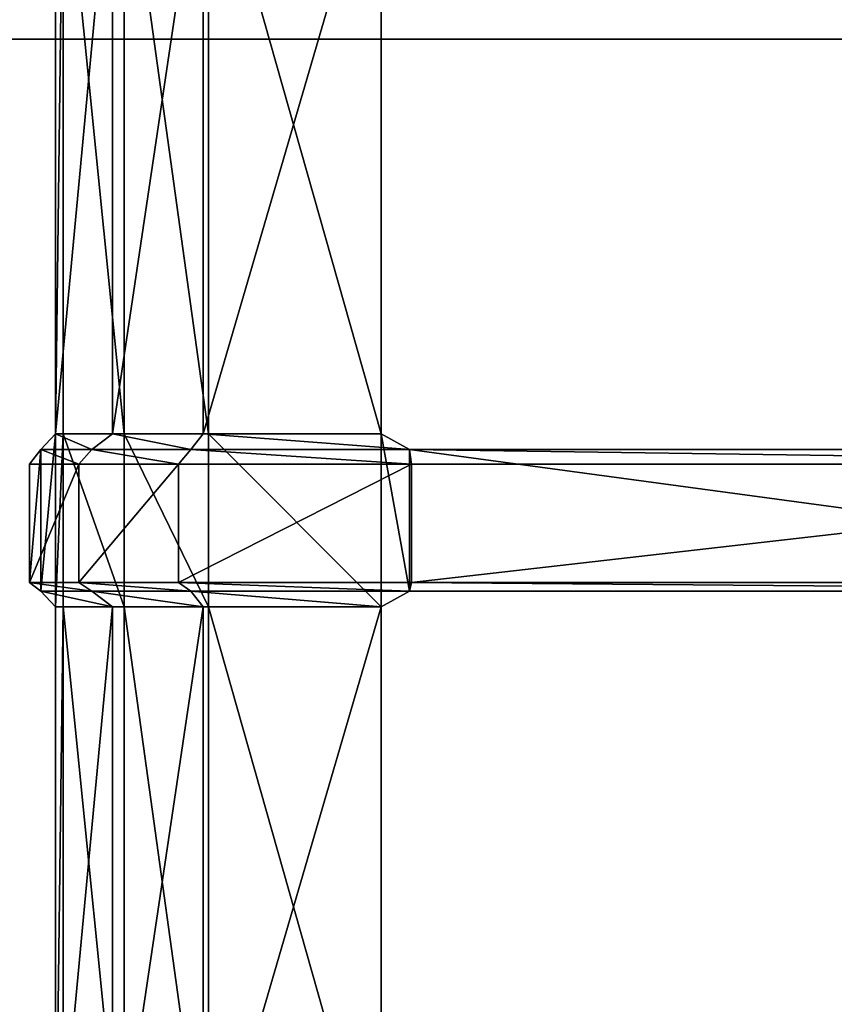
# Model space of a CAD drawing. Extents: x 0 to 31, y 0 to 21.2.
# Tile 227 of 256: x 10.2 to 12.1, y 11.1 to 13.4. Entities that reach past the tile are written whole.
import ezdxf

# ---------------------------------------------------------------- set-up
doc = ezdxf.new("R2010")
doc.units = 0
doc.header["$MEASUREMENT"] = 0
doc.layers.get('0').update_dxf_attribs({"color": 13, "linetype": 'CONTINUOUS'})
for name, color, linetype in [('CAST_IRON', 250, 'CONTINUOUS'), ('GALVANIZED_METAL', 252, 'CONTINUOUS'), ('GRATES', 250, 'CONTINUOUS')]:
    doc.layers.add(name, color=color, linetype=linetype)

# ---------------------------------------------------------------- blocks, each defined once
blk = doc.blocks.new('NGM5058UC_TRADECAD_DXF')
at = {"layer": 'CAST_IRON', "color": 0}
blk.add_line((6.1889, 2.72605, -0.18725), (-6.4489, 2.72605, -0.18725), dxfattribs=at)
blk.add_line((6.1889, 2.72605, -0.18725), (-6.4489, 2.72605, -0.18725), dxfattribs=at)
at = {"layer": 'GRATES', "color": 0}
for p, q in [((-5.2144, 3.22635, 0.98805), (-5.2144, 1.80565, 0.98805)), ((-5.2144, 3.22635, 0.98805), (-5.2144, 1.80565, 0.98805)), ((-5.1964, 1.80565, 0.70725), (-5.1964, 3.22635, 0.70725)), ((-5.1964, 1.80565, 0.70725), (-5.1964, 3.22635, 0.70725)), ((-5.0813, 1.80565, 0.98805), (-5.0813, 3.22635, 0.98805)), ((-5.0813, 1.80565, 0.98805), (-5.0813, 3.22635, 0.98805)), ((-5.054, 3.22635, 0.70725), (-5.054, 1.80565, 0.70725)), ((-5.054, 3.22635, 0.70725), (-5.054, 1.80565, 0.70725)), ((-4.8702, 1.80565, 0.98805), (-4.8702, 3.22635, 0.98805)), ((-4.8702, 1.80565, 0.98805), (-4.8702, 3.22635, 0.98805)), ((-4.8575, 3.22635, 0.70725), (-4.8575, 1.80565, 0.70725)), ((-4.8575, 3.22635, 0.70725), (-4.8575, 1.80565, 0.70725)), ((-4.4554, 3.22635, 0.70725), (-4.4554, 1.80565, 0.70725)), ((-4.4554, 1.80565, 0.98805), (-4.4554, 3.22635, 0.98805)), ((-4.4554, 1.80565, 0.98805), (-4.4554, 3.22635, 0.98805)), ((-4.4554, 3.22635, 0.70725), (-4.4554, 1.80565, 0.70725)), ((-5.2144, 1.80565, 0.98805), (-5.2486, 1.76955, 1.46245)), ((-5.2144, 1.80565, 0.98805), (-5.2486, 1.76955, 1.46245)), ((-5.2144, 1.80565, 0.98805), (-5.1964, 1.80565, 0.70725)), ((-5.2144, 1.80565, 0.98805), (-5.1964, 1.80565, 0.70725)), ((-5.2144, 1.80565, 0.98805), (-5.2144, 1.40255, 0.98805)), ((-5.2144, 1.80565, 0.98805), (-5.2144, 1.40255, 0.98805)), ((-5.0813, 1.80565, 0.98805), (-5.2144, 1.80565, 0.98805)), ((-5.0813, 1.80565, 0.98805), (-5.2144, 1.80565, 0.98805)), ((-5.1964, 1.40255, 0.70725), (-5.1964, 1.80565, 0.70725)), ((-5.054, 1.80565, 0.70725), (-5.1964, 1.80565, 0.70725)), ((-5.1964, 1.40255, 0.70725), (-5.1964, 1.80565, 0.70725)), ((-5.054, 1.80565, 0.70725), (-5.1964, 1.80565, 0.70725)), ((-5.1294, 1.76955, 1.46245), (-5.0813, 1.80565, 0.98805)), ((-5.1294, 1.76955, 1.46245), (-5.0813, 1.80565, 0.98805)), ((-4.8702, 1.80565, 0.98805), (-5.0813, 1.80565, 0.98805)), ((-4.8702, 1.80565, 0.98805), (-5.0813, 1.80565, 0.98805)), ((-4.8575, 1.80565, 0.70725), (-5.054, 1.80565, 0.70725)), ((-5.054, 1.80565, 0.70725), (-5.054, 1.40255, 0.70725)), ((-4.8575, 1.80565, 0.70725), (-5.054, 1.80565, 0.70725)), ((-5.054, 1.80565, 0.70725), (-5.054, 1.40255, 0.70725)), ((-4.8702, 1.80565, 0.98805), (-4.899, 1.76955, 1.46245)), ((-4.8702, 1.80565, 0.98805), (-4.899, 1.76955, 1.46245)), ((-4.4554, 1.80565, 0.98805), (-4.8702, 1.80565, 0.98805)), ((-4.4554, 1.80565, 0.98805), (-4.8702, 1.80565, 0.98805)), ((-4.4554, 1.80565, 0.70725), (-4.8575, 1.80565, 0.70725)), ((-4.8575, 1.80565, 0.70725), (-4.8575, 1.40255, 0.70725)), ((-4.4554, 1.80565, 0.70725), (-4.8575, 1.80565, 0.70725)), ((-4.8575, 1.80565, 0.70725), (-4.8575, 1.40255, 0.70725)), ((-4.4554, 1.40255, 0.70725), (-4.4554, 1.80565, 0.70725)), ((-4.4554, 1.80565, 0.70725), (-4.4554, 1.80565, 0.98805)), ((-4.4554, 1.80565, 0.70725), (-4.4554, 1.80565, 0.98805)), ((-4.4554, 1.40255, 0.70725), (-4.4554, 1.80565, 0.70725)), ((-4.4554, 1.40255, 0.98805), (-4.4554, 1.80565, 0.98805)), ((-4.4554, 1.80565, 0.98805), (-4.3891, 1.76955, 1.46245)), ((-4.4554, 1.80565, 0.98805), (-4.3891, 1.76955, 1.46245)), ((-4.4554, 1.40255, 0.98805), (-4.4554, 1.80565, 0.98805)), ((-5.2486, 1.76955, 1.46245), (-5.275, 1.73535, 1.82395)), ((-5.2486, 1.76955, 1.46245), (-5.275, 1.73535, 1.82395)), ((-5.2486, 1.43905, 1.46245), (-5.2486, 1.76955, 1.46245)), ((-5.2486, 1.43905, 1.46245), (-5.2486, 1.76955, 1.46245)), ((-5.2486, 1.76955, 1.46245), (-5.1294, 1.76955, 1.46245)), ((-5.2486, 1.76955, 1.46245), (-5.1294, 1.76955, 1.46245)), ((-5.1294, 1.76955, 1.46245), (-5.1603, 1.73535, 1.82395)), ((-5.1294, 1.76955, 1.46245), (-5.1603, 1.73535, 1.82395)), ((-4.899, 1.76955, 1.46245), (-5.1294, 1.76955, 1.46245)), ((-4.899, 1.76955, 1.46245), (-5.1294, 1.76955, 1.46245)), ((-4.9278, 1.73535, 1.82395), (-4.899, 1.76955, 1.46245)), ((-4.9278, 1.73535, 1.82395), (-4.899, 1.76955, 1.46245)), ((-4.899, 1.76955, 1.46245), (-4.3891, 1.76955, 1.46245)), ((-4.899, 1.76955, 1.46245), (-4.3891, 1.76955, 1.46245)), ((-4.3891, 1.76955, 1.46245), (-4.3843, 1.73535, 1.82395)), ((-4.3891, 1.43905, 1.46245), (-4.3891, 1.76955, 1.46245)), ((-1.947, 1.76955, 1.46245), (-4.3891, 1.76955, 1.46245)), ((-4.3891, 1.43905, 1.46245), (-4.3891, 1.76955, 1.46245)), ((-4.3891, 1.76955, 1.46245), (-4.3843, 1.73535, 1.82395)), ((-1.947, 1.76955, 1.46245), (-4.3891, 1.76955, 1.46245)), ((-5.275, 1.73535, 1.82395), (-5.275, 1.45955, 1.82395)), ((-5.1603, 1.73535, 1.82395), (-5.275, 1.73535, 1.82395)), ((-5.275, 1.73535, 1.82395), (-5.275, 1.45955, 1.82395)), ((-5.1603, 1.73535, 1.82395), (-5.275, 1.73535, 1.82395)), ((-5.1603, 1.45955, 1.82395), (-5.1603, 1.73535, 1.82395)), ((-5.1603, 1.73535, 1.82395), (-4.9278, 1.73535, 1.82395)), ((-5.1603, 1.73535, 1.82395), (-4.9278, 1.73535, 1.82395)), ((-5.1603, 1.45955, 1.82395), (-5.1603, 1.73535, 1.82395)), ((-4.9278, 1.45955, 1.82395), (-4.9278, 1.73535, 1.82395)), ((-4.9278, 1.73535, 1.82395), (-4.3843, 1.73535, 1.82395)), ((-4.9278, 1.73535, 1.82395), (-4.3843, 1.73535, 1.82395)), ((-4.9278, 1.45955, 1.82395), (-4.9278, 1.73535, 1.82395)), ((-4.3843, 1.73535, 1.82395), (-4.3843, 1.45955, 1.82395)), ((-4.3843, 1.73535, 1.82395), (-4.3843, 1.45955, 1.82395)), ((-4.3843, 1.73535, 1.82395), (-1.9726, 1.73535, 1.82395)), ((-4.3843, 1.73535, 1.82395), (-1.9726, 1.73535, 1.82395)), ((-5.275, 1.45955, 1.82395), (-5.2486, 1.43905, 1.46245)), ((-5.1603, 1.45955, 1.82395), (-5.275, 1.45955, 1.82395)), ((-5.1603, 1.45955, 1.82395), (-5.275, 1.45955, 1.82395)), ((-5.275, 1.45955, 1.82395), (-5.2486, 1.43905, 1.46245)), ((-4.9278, 1.45955, 1.82395), (-5.1603, 1.45955, 1.82395)), ((-4.9278, 1.45955, 1.82395), (-5.1603, 1.45955, 1.82395)), ((-5.1294, 1.43905, 1.46245), (-5.1603, 1.45955, 1.82395)), ((-5.1294, 1.43905, 1.46245), (-5.1603, 1.45955, 1.82395)), ((-4.3843, 1.45955, 1.82395), (-4.9278, 1.45955, 1.82395)), ((-4.9278, 1.45955, 1.82395), (-4.899, 1.43905, 1.46245)), ((-4.3843, 1.45955, 1.82395), (-4.9278, 1.45955, 1.82395)), ((-4.9278, 1.45955, 1.82395), (-4.899, 1.43905, 1.46245)), ((-4.3843, 1.45955, 1.82395), (-4.3891, 1.43905, 1.46245)), ((-4.3843, 1.45955, 1.82395), (-4.3891, 1.43905, 1.46245)), ((-1.9726, 1.45955, 1.82395), (-4.3843, 1.45955, 1.82395)), ((-1.9726, 1.45955, 1.82395), (-4.3843, 1.45955, 1.82395)), ((-5.2486, 1.43905, 1.46245), (-5.1294, 1.43905, 1.46245)), ((-5.2144, 1.40255, 0.98805), (-5.2486, 1.43905, 1.46245)), ((-5.2144, 1.40255, 0.98805), (-5.2486, 1.43905, 1.46245)), ((-5.2486, 1.43905, 1.46245), (-5.1294, 1.43905, 1.46245)), ((-4.899, 1.43905, 1.46245), (-5.1294, 1.43905, 1.46245)), ((-5.1294, 1.43905, 1.46245), (-5.0813, 1.40255, 0.98805)), ((-4.899, 1.43905, 1.46245), (-5.1294, 1.43905, 1.46245)), ((-5.1294, 1.43905, 1.46245), (-5.0813, 1.40255, 0.98805)), ((-4.899, 1.43905, 1.46245), (-4.3891, 1.43905, 1.46245)), ((-4.8702, 1.40255, 0.98805), (-4.899, 1.43905, 1.46245)), ((-4.899, 1.43905, 1.46245), (-4.3891, 1.43905, 1.46245)), ((-4.8702, 1.40255, 0.98805), (-4.899, 1.43905, 1.46245)), ((-4.3891, 1.43905, 1.46245), (-4.4554, 1.40255, 0.98805)), ((-4.3891, 1.43905, 1.46245), (-4.4554, 1.40255, 0.98805)), ((-1.947, 1.43905, 1.46245), (-4.3891, 1.43905, 1.46245)), ((-1.947, 1.43905, 1.46245), (-4.3891, 1.43905, 1.46245)), ((-5.2144, 1.40255, 0.98805), (-5.1964, 1.40255, 0.70725)), ((-5.2144, 1.40255, 0.98805), (-5.1964, 1.40255, 0.70725)), ((-5.2144, 1.40255, 0.98805), (-5.2144, -0.01775, 0.98805)), ((-5.0813, 1.40255, 0.98805), (-5.2144, 1.40255, 0.98805)), ((-5.2144, 1.40255, 0.98805), (-5.2144, -0.01775, 0.98805)), ((-5.0813, 1.40255, 0.98805), (-5.2144, 1.40255, 0.98805)), ((-5.1964, -0.01775, 0.70725), (-5.1964, 1.40255, 0.70725)), ((-5.054, 1.40255, 0.70725), (-5.1964, 1.40255, 0.70725)), ((-5.1964, -0.01775, 0.70725), (-5.1964, 1.40255, 0.70725)), ((-5.054, 1.40255, 0.70725), (-5.1964, 1.40255, 0.70725)), ((-5.0813, -0.01775, 0.98805), (-5.0813, 1.40255, 0.98805)), ((-5.0813, 1.40255, 0.98805), (-4.8702, 1.40255, 0.98805)), ((-5.0813, 1.40255, 0.98805), (-4.8702, 1.40255, 0.98805)), ((-5.0813, -0.01775, 0.98805), (-5.0813, 1.40255, 0.98805)), ((-4.8575, 1.40255, 0.70725), (-5.054, 1.40255, 0.70725)), ((-5.054, 1.40255, 0.70725), (-5.054, -0.01775, 0.70725)), ((-4.8575, 1.40255, 0.70725), (-5.054, 1.40255, 0.70725)), ((-5.054, 1.40255, 0.70725), (-5.054, -0.01775, 0.70725)), ((-4.8702, -0.01775, 0.98805), (-4.8702, 1.40255, 0.98805)), ((-4.8702, 1.40255, 0.98805), (-4.4554, 1.40255, 0.98805)), ((-4.8702, 1.40255, 0.98805), (-4.4554, 1.40255, 0.98805)), ((-4.8702, -0.01775, 0.98805), (-4.8702, 1.40255, 0.98805)), ((-4.8575, 1.40255, 0.70725), (-4.4554, 1.40255, 0.70725)), ((-4.8575, 1.40255, 0.70725), (-4.4554, 1.40255, 0.70725)), ((-4.8575, 1.40255, 0.70725), (-4.8575, -0.01775, 0.70725)), ((-4.8575, 1.40255, 0.70725), (-4.8575, -0.01775, 0.70725)), ((-4.4554, 1.40255, 0.70725), (-4.4554, 1.40255, 0.98805)), ((-4.4554, -0.01775, 0.70725), (-4.4554, 1.40255, 0.70725)), ((-4.4554, 1.40255, 0.98805), (-4.4554, -0.01775, 0.98805)), ((-4.4554, 1.40255, 0.70725), (-4.4554, 1.40255, 0.98805)), ((-4.4554, -0.01775, 0.70725), (-4.4554, 1.40255, 0.70725)), ((-4.4554, 1.40255, 0.98805), (-4.4554, -0.01775, 0.98805))]:
    blk.add_line(p, q, dxfattribs=at)
at = {"layer": 'CAST_IRON', "color": 0}
mesh = blk.add_polyface(dxfattribs=at)
corners = [(6.2156, 8.55555, -0.18725), (-6.4489, 2.72605, -0.18725), (-6.4756, 8.55555, -0.18725), (6.1889, 2.72605, -0.18725)]
mesh.append_faces([[corners[k] for k in face] for face in [(0, 1, 2), (1, 0, 3)]], dxfattribs={"vtx0": -1, "color": 0})
mesh = blk.add_polyface(dxfattribs=at)
corners = [(6.1889, 2.72605, -0.18725), (-6.4222, -4.78625, -0.18725), (-6.4489, 2.72605, -0.18725), (6.1622, -4.78625, -0.18725)]
mesh.append_faces([[corners[k] for k in face] for face in [(0, 1, 2), (1, 0, 3)]], dxfattribs={"vtx0": -1, "color": 0})
at = {"layer": 'GALVANIZED_METAL', "color": 0}
mesh = blk.add_polyface(dxfattribs=at)
corners = [(-14.2165, -9.41305, -1.89865), (14.216, 9.40775, -1.89865), (-14.3866, -9.24295, -1.89865), (14.386, 9.23775, -1.89865)]
mesh.append_faces([[corners[k] for k in face] for face in [(0, 1, 2), (1, 0, 3)]], dxfattribs={"vtx0": -1, "color": 0})
mesh = blk.add_polyface(dxfattribs=at)
corners = [(14.216, 9.40775, -1.89865), (-14.2165, 9.40775, -1.89865), (-14.3866, -9.24295, -1.89865)]
mesh.append_faces([[corners[k] for k in face] for face in [(0, 1, 2)]], dxfattribs={"color": 0})
mesh = blk.add_polyface(dxfattribs=at)
corners = [(14.386, 9.23775, -1.89865), (-14.2165, -9.41305, -1.89865), (14.2159, -9.41295, -1.89865)]
mesh.append_faces([[corners[k] for k in face] for face in [(0, 1, 2)]], dxfattribs={"color": 0})
at = {"layer": 'GRATES', "color": 0}
mesh = blk.add_polyface(dxfattribs=at)
corners = [(-5.1964, 3.22635, 0.70725), (-5.2144, 1.80565, 0.98805), (-5.1964, 1.80565, 0.70725), (-5.2144, 3.22635, 0.98805)]
mesh.append_faces([[corners[k] for k in face] for face in [(0, 1, 2), (1, 0, 3)]], dxfattribs={"vtx0": -1, "color": 0})
mesh = blk.add_polyface(dxfattribs=at)
corners = [(-5.0813, 3.22635, 0.98805), (-5.2144, 1.80565, 0.98805), (-5.2144, 3.22635, 0.98805), (-5.0813, 1.80565, 0.98805)]
mesh.append_faces([[corners[k] for k in face] for face in [(0, 1, 2), (1, 0, 3)]], dxfattribs={"vtx0": -1, "color": 0})
mesh = blk.add_polyface(dxfattribs=at)
corners = [(-5.054, 1.80565, 0.70725), (-5.1964, 3.22635, 0.70725), (-5.1964, 1.80565, 0.70725), (-5.054, 3.22635, 0.70725)]
mesh.append_faces([[corners[k] for k in face] for face in [(0, 1, 2), (1, 0, 3)]], dxfattribs={"vtx0": -1, "color": 0})
mesh = blk.add_polyface(dxfattribs=at)
corners = [(-4.8702, 3.22635, 0.98805), (-5.0813, 1.80565, 0.98805), (-5.0813, 3.22635, 0.98805), (-4.8702, 1.80565, 0.98805)]
mesh.append_faces([[corners[k] for k in face] for face in [(0, 1, 2), (1, 0, 3)]], dxfattribs={"vtx0": -1, "color": 0})
mesh = blk.add_polyface(dxfattribs=at)
corners = [(-4.8575, 1.80565, 0.70725), (-5.054, 3.22635, 0.70725), (-5.054, 1.80565, 0.70725), (-4.8575, 3.22635, 0.70725)]
mesh.append_faces([[corners[k] for k in face] for face in [(0, 1, 2), (1, 0, 3)]], dxfattribs={"vtx0": -1, "color": 0})
mesh = blk.add_polyface(dxfattribs=at)
corners = [(-4.4554, 3.22635, 0.98805), (-4.8702, 1.80565, 0.98805), (-4.8702, 3.22635, 0.98805), (-4.4554, 1.80565, 0.98805)]
mesh.append_faces([[corners[k] for k in face] for face in [(0, 1, 2), (1, 0, 3)]], dxfattribs={"vtx0": -1, "color": 0})
mesh = blk.add_polyface(dxfattribs=at)
corners = [(-4.4554, 1.80565, 0.70725), (-4.8575, 3.22635, 0.70725), (-4.8575, 1.80565, 0.70725), (-4.4554, 3.22635, 0.70725)]
mesh.append_faces([[corners[k] for k in face] for face in [(0, 1, 2), (1, 0, 3)]], dxfattribs={"vtx0": -1, "color": 0})
mesh = blk.add_polyface(dxfattribs=at)
corners = [(-4.4554, 3.22635, 0.98805), (-4.4554, 1.80565, 0.70725), (-4.4554, 1.80565, 0.98805), (-4.4554, 3.22635, 0.70725)]
mesh.append_faces([[corners[k] for k in face] for face in [(0, 1, 2), (1, 0, 3)]], dxfattribs={"vtx0": -1, "color": 0})
mesh = blk.add_polyface(dxfattribs=at)
corners = [(-5.2144, 1.80565, 0.98805), (-5.2486, 1.43905, 1.46245), (-5.2144, 1.40255, 0.98805), (-5.2486, 1.76955, 1.46245)]
mesh.append_faces([[corners[k] for k in face] for face in [(0, 1, 2), (1, 0, 3)]], dxfattribs={"vtx0": -1, "color": 0})
mesh = blk.add_polyface(dxfattribs=at)
corners = [(-5.1294, 1.76955, 1.46245), (-5.2144, 1.80565, 0.98805), (-5.0813, 1.80565, 0.98805), (-5.2486, 1.76955, 1.46245)]
mesh.append_faces([[corners[k] for k in face] for face in [(0, 1, 2), (1, 0, 3)]], dxfattribs={"vtx0": -1, "color": 0})
mesh = blk.add_polyface(dxfattribs=at)
corners = [(-5.1964, 1.80565, 0.70725), (-5.2144, 1.40255, 0.98805), (-5.1964, 1.40255, 0.70725), (-5.2144, 1.80565, 0.98805)]
mesh.append_faces([[corners[k] for k in face] for face in [(0, 1, 2), (1, 0, 3)]], dxfattribs={"vtx0": -1, "color": 0})
mesh = blk.add_polyface(dxfattribs=at)
corners = [(-5.054, 1.40255, 0.70725), (-5.1964, 1.80565, 0.70725), (-5.1964, 1.40255, 0.70725), (-5.054, 1.80565, 0.70725)]
mesh.append_faces([[corners[k] for k in face] for face in [(0, 1, 2), (1, 0, 3)]], dxfattribs={"vtx0": -1, "color": 0})
mesh = blk.add_polyface(dxfattribs=at)
corners = [(-4.899, 1.76955, 1.46245), (-5.0813, 1.80565, 0.98805), (-4.8702, 1.80565, 0.98805), (-5.1294, 1.76955, 1.46245)]
mesh.append_faces([[corners[k] for k in face] for face in [(0, 1, 2), (1, 0, 3)]], dxfattribs={"vtx0": -1, "color": 0})
mesh = blk.add_polyface(dxfattribs=at)
corners = [(-4.8575, 1.40255, 0.70725), (-5.054, 1.80565, 0.70725), (-5.054, 1.40255, 0.70725), (-4.8575, 1.80565, 0.70725)]
mesh.append_faces([[corners[k] for k in face] for face in [(0, 1, 2), (1, 0, 3)]], dxfattribs={"vtx0": -1, "color": 0})
mesh = blk.add_polyface(dxfattribs=at)
corners = [(-4.3891, 1.76955, 1.46245), (-4.8702, 1.80565, 0.98805), (-4.4554, 1.80565, 0.98805), (-4.899, 1.76955, 1.46245)]
mesh.append_faces([[corners[k] for k in face] for face in [(0, 1, 2), (1, 0, 3)]], dxfattribs={"vtx0": -1, "color": 0})
mesh = blk.add_polyface(dxfattribs=at)
corners = [(-4.4554, 1.40255, 0.70725), (-4.8575, 1.80565, 0.70725), (-4.8575, 1.40255, 0.70725), (-4.4554, 1.80565, 0.70725)]
mesh.append_faces([[corners[k] for k in face] for face in [(0, 1, 2), (1, 0, 3)]], dxfattribs={"vtx0": -1, "color": 0})
mesh = blk.add_polyface(dxfattribs=at)
corners = [(-4.4554, 1.80565, 0.98805), (-4.4554, 1.40255, 0.70725), (-4.4554, 1.40255, 0.98805), (-4.4554, 1.80565, 0.70725)]
mesh.append_faces([[corners[k] for k in face] for face in [(0, 1, 2), (1, 0, 3)]], dxfattribs={"vtx0": -1, "color": 0})
mesh = blk.add_polyface(dxfattribs=at)
corners = [(-4.3891, 1.43905, 1.46245), (-4.4554, 1.80565, 0.98805), (-4.4554, 1.40255, 0.98805), (-4.3891, 1.76955, 1.46245)]
mesh.append_faces([[corners[k] for k in face] for face in [(0, 1, 2), (1, 0, 3)]], dxfattribs={"vtx0": -1, "color": 0})
mesh = blk.add_polyface(dxfattribs=at)
corners = [(-5.2486, 1.76955, 1.46245), (-5.275, 1.45955, 1.82395), (-5.2486, 1.43905, 1.46245), (-5.275, 1.73535, 1.82395)]
mesh.append_faces([[corners[k] for k in face] for face in [(0, 1, 2), (1, 0, 3)]], dxfattribs={"vtx0": -1, "color": 0})
mesh = blk.add_polyface(dxfattribs=at)
corners = [(-5.1603, 1.73535, 1.82395), (-5.2486, 1.76955, 1.46245), (-5.1294, 1.76955, 1.46245), (-5.275, 1.73535, 1.82395)]
mesh.append_faces([[corners[k] for k in face] for face in [(0, 1, 2), (1, 0, 3)]], dxfattribs={"vtx0": -1, "color": 0})
mesh = blk.add_polyface(dxfattribs=at)
corners = [(-4.9278, 1.73535, 1.82395), (-5.1294, 1.76955, 1.46245), (-4.899, 1.76955, 1.46245), (-5.1603, 1.73535, 1.82395)]
mesh.append_faces([[corners[k] for k in face] for face in [(0, 1, 2), (1, 0, 3)]], dxfattribs={"vtx0": -1, "color": 0})
mesh = blk.add_polyface(dxfattribs=at)
corners = [(-4.3843, 1.73535, 1.82395), (-4.899, 1.76955, 1.46245), (-4.3891, 1.76955, 1.46245), (-4.9278, 1.73535, 1.82395)]
mesh.append_faces([[corners[k] for k in face] for face in [(0, 1, 2), (1, 0, 3)]], dxfattribs={"vtx0": -1, "color": 0})
mesh = blk.add_polyface(dxfattribs=at)
corners = [(-1.947, 1.43905, 1.46245), (-4.3891, 1.76955, 1.46245), (-4.3891, 1.43905, 1.46245), (-1.947, 1.76955, 1.46245)]
mesh.append_faces([[corners[k] for k in face] for face in [(0, 1, 2), (1, 0, 3)]], dxfattribs={"vtx0": -1, "color": 0})
mesh = blk.add_polyface(dxfattribs=at)
corners = [(-1.9726, 1.73535, 1.82395), (-4.3891, 1.76955, 1.46245), (-1.947, 1.76955, 1.46245), (-4.3843, 1.73535, 1.82395)]
mesh.append_faces([[corners[k] for k in face] for face in [(0, 1, 2), (1, 0, 3)]], dxfattribs={"vtx0": -1, "color": 0})
mesh = blk.add_polyface(dxfattribs=at)
corners = [(-5.1603, 1.73535, 1.82395), (-5.275, 1.45955, 1.82395), (-5.275, 1.73535, 1.82395), (-5.1603, 1.45955, 1.82395)]
mesh.append_faces([[corners[k] for k in face] for face in [(0, 1, 2), (1, 0, 3)]], dxfattribs={"vtx0": -1, "color": 0})
mesh = blk.add_polyface(dxfattribs=at)
corners = [(-4.9278, 1.73535, 1.82395), (-5.1603, 1.45955, 1.82395), (-5.1603, 1.73535, 1.82395), (-4.9278, 1.45955, 1.82395)]
mesh.append_faces([[corners[k] for k in face] for face in [(0, 1, 2), (1, 0, 3)]], dxfattribs={"vtx0": -1, "color": 0})
mesh = blk.add_polyface(dxfattribs=at)
corners = [(-4.3843, 1.73535, 1.82395), (-4.9278, 1.45955, 1.82395), (-4.9278, 1.73535, 1.82395), (-4.3843, 1.45955, 1.82395)]
mesh.append_faces([[corners[k] for k in face] for face in [(0, 1, 2), (1, 0, 3)]], dxfattribs={"vtx0": -1, "color": 0})
mesh = blk.add_polyface(dxfattribs=at)
corners = [(-1.9726, 1.73535, 1.82395), (-4.3843, 1.45955, 1.82395), (-4.3843, 1.73535, 1.82395), (-1.9726, 1.45955, 1.82395)]
mesh.append_faces([[corners[k] for k in face] for face in [(0, 1, 2), (1, 0, 3)]], dxfattribs={"vtx0": -1, "color": 0})
mesh = blk.add_polyface(dxfattribs=at)
corners = [(-5.275, 1.45955, 1.82395), (-5.1294, 1.43905, 1.46245), (-5.2486, 1.43905, 1.46245), (-5.1603, 1.45955, 1.82395)]
mesh.append_faces([[corners[k] for k in face] for face in [(0, 1, 2), (1, 0, 3)]], dxfattribs={"vtx0": -1, "color": 0})
mesh = blk.add_polyface(dxfattribs=at)
corners = [(-5.1603, 1.45955, 1.82395), (-4.899, 1.43905, 1.46245), (-5.1294, 1.43905, 1.46245), (-4.9278, 1.45955, 1.82395)]
mesh.append_faces([[corners[k] for k in face] for face in [(0, 1, 2), (1, 0, 3)]], dxfattribs={"vtx0": -1, "color": 0})
mesh = blk.add_polyface(dxfattribs=at)
corners = [(-4.9278, 1.45955, 1.82395), (-4.3891, 1.43905, 1.46245), (-4.899, 1.43905, 1.46245), (-4.3843, 1.45955, 1.82395)]
mesh.append_faces([[corners[k] for k in face] for face in [(0, 1, 2), (1, 0, 3)]], dxfattribs={"vtx0": -1, "color": 0})
mesh = blk.add_polyface(dxfattribs=at)
corners = [(-4.3843, 1.45955, 1.82395), (-1.947, 1.43905, 1.46245), (-4.3891, 1.43905, 1.46245), (-1.9726, 1.45955, 1.82395)]
mesh.append_faces([[corners[k] for k in face] for face in [(0, 1, 2), (1, 0, 3)]], dxfattribs={"vtx0": -1, "color": 0})
mesh = blk.add_polyface(dxfattribs=at)
corners = [(-5.2486, 1.43905, 1.46245), (-5.0813, 1.40255, 0.98805), (-5.2144, 1.40255, 0.98805), (-5.1294, 1.43905, 1.46245)]
mesh.append_faces([[corners[k] for k in face] for face in [(0, 1, 2), (1, 0, 3)]], dxfattribs={"vtx0": -1, "color": 0})
mesh = blk.add_polyface(dxfattribs=at)
corners = [(-5.1294, 1.43905, 1.46245), (-4.8702, 1.40255, 0.98805), (-5.0813, 1.40255, 0.98805), (-4.899, 1.43905, 1.46245)]
mesh.append_faces([[corners[k] for k in face] for face in [(0, 1, 2), (1, 0, 3)]], dxfattribs={"vtx0": -1, "color": 0})
mesh = blk.add_polyface(dxfattribs=at)
corners = [(-4.899, 1.43905, 1.46245), (-4.4554, 1.40255, 0.98805), (-4.8702, 1.40255, 0.98805), (-4.3891, 1.43905, 1.46245)]
mesh.append_faces([[corners[k] for k in face] for face in [(0, 1, 2), (1, 0, 3)]], dxfattribs={"vtx0": -1, "color": 0})
mesh = blk.add_polyface(dxfattribs=at)
corners = [(-5.1964, 1.40255, 0.70725), (-5.2144, -0.01775, 0.98805), (-5.1964, -0.01775, 0.70725), (-5.2144, 1.40255, 0.98805)]
mesh.append_faces([[corners[k] for k in face] for face in [(0, 1, 2), (1, 0, 3)]], dxfattribs={"vtx0": -1, "color": 0})
mesh = blk.add_polyface(dxfattribs=at)
corners = [(-5.0813, 1.40255, 0.98805), (-5.2144, -0.01775, 0.98805), (-5.2144, 1.40255, 0.98805), (-5.0813, -0.01775, 0.98805)]
mesh.append_faces([[corners[k] for k in face] for face in [(0, 1, 2), (1, 0, 3)]], dxfattribs={"vtx0": -1, "color": 0})
mesh = blk.add_polyface(dxfattribs=at)
corners = [(-5.054, -0.01775, 0.70725), (-5.1964, 1.40255, 0.70725), (-5.1964, -0.01775, 0.70725), (-5.054, 1.40255, 0.70725)]
mesh.append_faces([[corners[k] for k in face] for face in [(0, 1, 2), (1, 0, 3)]], dxfattribs={"vtx0": -1, "color": 0})
mesh = blk.add_polyface(dxfattribs=at)
corners = [(-4.8702, 1.40255, 0.98805), (-5.0813, -0.01775, 0.98805), (-5.0813, 1.40255, 0.98805), (-4.8702, -0.01775, 0.98805)]
mesh.append_faces([[corners[k] for k in face] for face in [(0, 1, 2), (1, 0, 3)]], dxfattribs={"vtx0": -1, "color": 0})
mesh = blk.add_polyface(dxfattribs=at)
corners = [(-4.8575, -0.01775, 0.70725), (-5.054, 1.40255, 0.70725), (-5.054, -0.01775, 0.70725), (-4.8575, 1.40255, 0.70725)]
mesh.append_faces([[corners[k] for k in face] for face in [(0, 1, 2), (1, 0, 3)]], dxfattribs={"vtx0": -1, "color": 0})
mesh = blk.add_polyface(dxfattribs=at)
corners = [(-4.4554, 1.40255, 0.98805), (-4.8702, -0.01775, 0.98805), (-4.8702, 1.40255, 0.98805), (-4.4554, -0.01775, 0.98805)]
mesh.append_faces([[corners[k] for k in face] for face in [(0, 1, 2), (1, 0, 3)]], dxfattribs={"vtx0": -1, "color": 0})
mesh = blk.add_polyface(dxfattribs=at)
corners = [(-4.4554, -0.01775, 0.70725), (-4.8575, 1.40255, 0.70725), (-4.8575, -0.01775, 0.70725), (-4.4554, 1.40255, 0.70725)]
mesh.append_faces([[corners[k] for k in face] for face in [(0, 1, 2), (1, 0, 3)]], dxfattribs={"vtx0": -1, "color": 0})
mesh = blk.add_polyface(dxfattribs=at)
corners = [(-4.4554, 1.40255, 0.98805), (-4.4554, -0.01775, 0.70725), (-4.4554, -0.01775, 0.98805), (-4.4554, 1.40255, 0.70725)]
mesh.append_faces([[corners[k] for k in face] for face in [(0, 1, 2), (1, 0, 3)]], dxfattribs={"vtx0": -1, "color": 0})
blk = doc.blocks.new('NGM5058UC_TRADECAD_DWG')
at = {"color": 0}
blk.add_blockref('NGM5058UC_TRADECAD_DXF', (15.5194, 10.62185, 1.89865), dxfattribs=at)

msp = doc.modelspace()

# ---------------------------------------------------------------- block references
at = {"color": 0}
msp.add_blockref('NGM5058UC_TRADECAD_DWG', (0, 0), dxfattribs=at)

doc.saveas('drawing.dxf')
